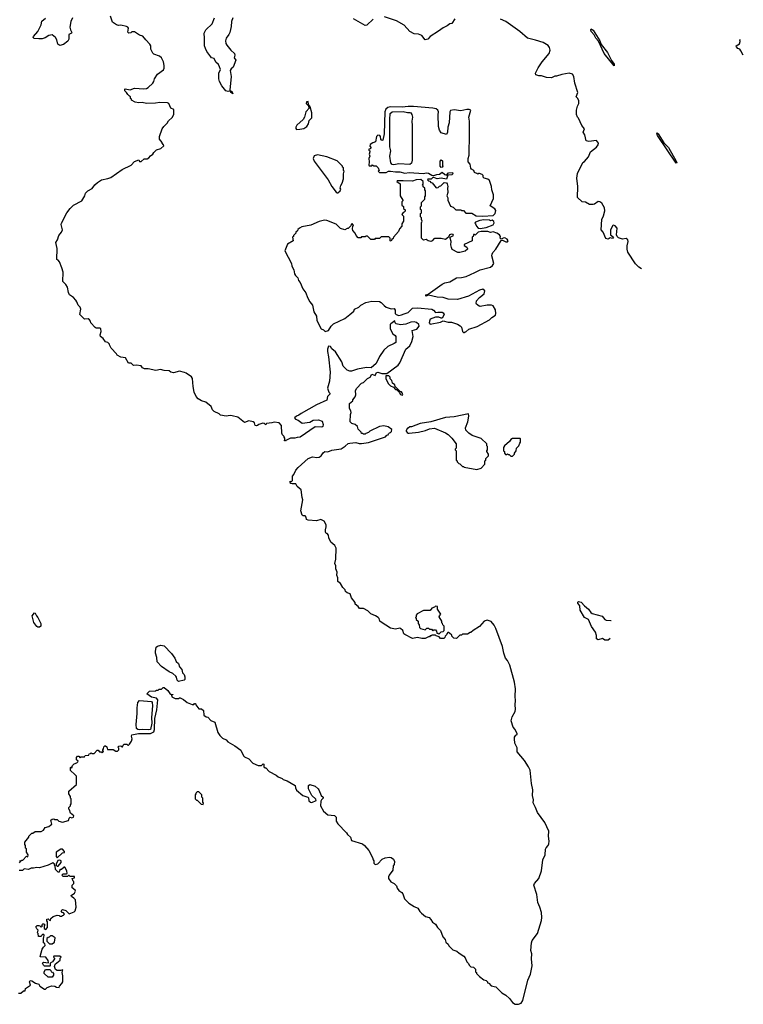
# Model space of a CAD drawing. Extents: x 2206940 to 2356632, y 511582 to 673215.
# Tile 149 of 228: x 2343511 to 2352047, y 573910 to 585534. Entities that reach past the tile are written whole.
import ezdxf

# ---------------------------------------------------------------- set-up
doc = ezdxf.new("R2010")
doc.units = 0

msp = doc.modelspace()

# ---------------------------------------------------------------- linework, layer by layer
at = {"layer": '0CON10XD'}
for points in [[(2344133, 585557), (2344116, 585515), (2344102, 585445), (2344109, 585415), (2344126, 585384), (2344122, 585375), (2344092, 585358), (2344090, 585305), (2344080, 585280), (2344028, 585242), (2343985, 585230), (2343962, 585245), (2343950, 585295), (2343934, 585324), (2343895, 585354), (2343855, 585348), (2343810, 585320), (2343775, 585310), (2343735, 585307), (2343683, 585313), (2343670, 585325), (2343672, 585335), (2343726, 585394), (2343764, 585475), (2343772, 585518), (2343817, 585553)], [(2344551, 583659), (2344587, 583673), (2344718, 583765), (2344825, 583818), (2344865, 583860), (2344915, 583880), (2344925, 583860), (2344945, 583860), (2344978, 583892), (2345015, 583892), (2345035, 583902), (2345054, 583926), (2345082, 583945), (2345092, 583965), (2345125, 583998), (2345177, 584013), (2345210, 584045), (2345208, 584058), (2345190, 584075), (2345190, 584085), (2345162, 584125), (2345160, 584155), (2345193, 584245), (2345213, 584275), (2345249, 584311), (2345265, 584340), (2345309, 584381), (2345330, 584415), (2345330, 584475), (2345295, 584488), (2345269, 584545), (2345255, 584551), (2345165, 584556), (2345115, 584548), (2345005, 584546), (2344955, 584556), (2344915, 584553), (2344875, 584562), (2344830, 584585), (2344830, 584595), (2344820, 584605), (2344820, 584625), (2344805, 584630), (2344785, 584650), (2344772, 584675), (2344752, 584695), (2344750, 584715), (2344755, 584718), (2344815, 584708), (2344865, 584726), (2344975, 584719), (2345008, 584722), (2345028, 584732), (2345080, 584785), (2345093, 584805), (2345100, 584835), (2345135, 584890), (2345206, 584944), (2345216, 584964), (2345216, 584995), (2345209, 585035), (2345182, 585085), (2345160, 585105), (2345095, 585128), (2345081, 585141), (2345058, 585185), (2345057, 585225), (2345048, 585245), (2344998, 585295), (2344965, 585338), (2344923, 585353), (2344865, 585390), (2344835, 585390), (2344822, 585378), (2344800, 585375), (2344788, 585388), (2344793, 585435), (2344788, 585445), (2344770, 585455), (2344705, 585469), (2344675, 585466), (2344654, 585474), (2344607, 585507), (2344582, 585575)], [(2346024, 585556), (2346009, 585515), (2346005, 585455), (2345989, 585385), (2345980, 585360), (2345948, 585315), (2345938, 585285), (2345941, 585255), (2345954, 585234), (2346001, 585175), (2346046, 585135), (2346049, 585115), (2346042, 585085), (2346060, 585055), (2346028, 584975), (2346005, 584956), (2345993, 584935), (2346007, 584865), (2345992, 584702), (2346000, 584690), (2346015, 584690), (2346025, 584660), (2346002, 584675), (2346000, 584690), (2345972, 584688), (2345944, 584695), (2345894, 584755), (2345868, 584805), (2345860, 584835), (2345862, 584905), (2345880, 584945), (2345869, 584979), (2345855, 585006), (2345823, 585033), (2345806, 585075), (2345775, 585084), (2345764, 585095), (2345719, 585159), (2345703, 585193), (2345692, 585225), (2345693, 585315), (2345687, 585375), (2345705, 585416), (2345783, 585485), (2345810, 585555)], [(2347681, 585539), (2347605, 585471), (2347585, 585466), (2347448, 585545)], [(2348646, 585544), (2348609, 585491), (2348585, 585484), (2348555, 585462), (2348505, 585438), (2348452, 585398), (2348354, 585336), (2348325, 585306), (2348295, 585297), (2348255, 585346), (2348215, 585362), (2348165, 585369), (2348114, 585394), (2348045, 585468), (2347955, 585519), (2347815, 585569)], [(2350846, 582594), (2350815, 582613), (2350774, 582654), (2350685, 582790), (2350677, 582825), (2350677, 582863), (2350690, 582915), (2350684, 582935), (2350665, 582950), (2350623, 582943), (2350575, 582960), (2350560, 582975), (2350552, 582995), (2350558, 583075), (2350535, 583102), (2350515, 583110), (2350507, 583103), (2350482, 583055), (2350480, 582995), (2350517, 582967), (2350505, 582952), (2350475, 582960), (2350455, 582942), (2350425, 582952), (2350394, 583024), (2350372, 583055), (2350380, 583175), (2350400, 583220), (2350413, 583277), (2350411, 583315), (2350379, 583369), (2350355, 583384), (2350335, 583388), (2350292, 583358), (2350275, 583352), (2350235, 583354), (2350185, 583379), (2350148, 583385), (2350093, 583435), (2350094, 583564), (2350084, 583665), (2350093, 583717), (2350153, 583847), (2350175, 583861), (2350221, 583915), (2350244, 583976), (2350315, 584028), (2350337, 584055), (2350340, 584075), (2350315, 584107), (2350225, 584097), (2350194, 584104), (2350178, 584175), (2350160, 584205), (2350173, 584245), (2350142, 584285), (2350105, 584370), (2350093, 584383), (2350080, 584415), (2350080, 584465), (2350091, 584515), (2350106, 584545), (2350108, 584578), (2350096, 584605), (2350077, 584625), (2350094, 584676), (2350061, 584785), (2350050, 584865), (2350033, 584893), (2349995, 584902), (2349905, 584887), (2349845, 584868), (2349824, 584866), (2349785, 584848), (2349725, 584850), (2349665, 584872), (2349635, 584872), (2349600, 584885), (2349597, 584905), (2349626, 584965), (2349674, 585036), (2349759, 585135), (2349771, 585175), (2349763, 585205), (2349745, 585230), (2349685, 585266), (2349595, 585294), (2349500, 585315), (2349410, 585395), (2349302, 585475), (2349245, 585512), (2349182, 585542)], [(2350525, 584989), (2350408, 585135), (2350340, 585280), (2350307, 585315), (2350287, 585357), (2350251, 585395), (2350247, 585415), (2350253, 585425), (2350275, 585411), (2350355, 585286), (2350372, 585242), (2350446, 585146), (2350492, 585052), (2350525, 585008), (2350525, 584989)], [(2352047, 585114), (2352018, 585168), (2352005, 585186), (2351984, 585195), (2351966, 585215), (2351964, 585225), (2352001, 585249), (2352010, 585275), (2352008, 585295), (2352014, 585301)], [(2346778, 584238), (2346815, 584243), (2346865, 584250), (2346897, 584273), (2346918, 584305), (2346927, 584345), (2346958, 584375), (2346959, 584435), (2346937, 584507), (2346920, 584535), (2346915, 584570), (2346894, 584566), (2346892, 584545), (2346918, 584518), (2346920, 584505), (2346930, 584495), (2346886, 584445), (2346870, 584385), (2346854, 584356), (2346782, 584288), (2346770, 584265), (2346768, 584248), (2346778, 584238)], [(2348975, 583214), (2349095, 583224), (2349120, 583245), (2349130, 583280), (2349115, 583303), (2349060, 583335), (2349100, 583425), (2349102, 583465), (2349082, 583525), (2349077, 583567), (2349052, 583635), (2349035, 583650), (2348990, 583665), (2348980, 583675), (2348980, 583695), (2348968, 583708), (2348935, 583720), (2348925, 583720), (2348915, 583710), (2348905, 583720), (2348875, 583730), (2348870, 583755), (2348840, 583770), (2348832, 583782), (2348825, 583827), (2348802, 583855), (2348800, 583895), (2348814, 583935), (2348812, 584045), (2348818, 584075), (2348818, 584335), (2348810, 584385), (2348832, 584465), (2348815, 584474), (2348785, 584474), (2348715, 584460), (2348635, 584469), (2348595, 584463), (2348584, 584446), (2348576, 584316), (2348563, 584265), (2348558, 584205), (2348545, 584180), (2348485, 584200), (2348465, 584230), (2348452, 584275), (2348448, 584412), (2348451, 584445), (2348445, 584465), (2348425, 584481), (2348385, 584490), (2348155, 584511), (2348095, 584511), (2348025, 584502), (2347885, 584504), (2347855, 584497), (2347832, 584478), (2347820, 584445), (2347809, 584185), (2347797, 584113), (2347785, 584110), (2347770, 584125), (2347768, 584155), (2347759, 584169), (2347735, 584170), (2347722, 584155), (2347708, 584092), (2347678, 584082), (2347645, 584060), (2347643, 584043), (2347657, 584023), (2347645, 584010), (2347630, 584005), (2347630, 583995), (2347642, 583985), (2347643, 583975), (2347632, 583945), (2347640, 583925), (2347630, 583895), (2347634, 583856), (2347628, 583818), (2347635, 583810), (2347665, 583810), (2347675, 583820), (2347685, 583810), (2347718, 583808), (2347740, 583785), (2347750, 583755), (2347740, 583745), (2347755, 583730), (2347835, 583730), (2347860, 583745), (2347885, 583748), (2347945, 583738), (2347995, 583737), (2348055, 583722), (2348105, 583732), (2348275, 583718), (2348305, 583727), (2348335, 583722), (2348375, 583697), (2348397, 583693), (2348434, 583706), (2348465, 583709), (2348495, 583733), (2348525, 583708), (2348545, 583700), (2348570, 583725), (2348615, 583730), (2348620, 583715), (2348608, 583702), (2348562, 583698), (2348545, 583653), (2348485, 583662), (2348435, 583657), (2348395, 583672), (2348385, 583670), (2348365, 583650), (2348325, 583650), (2348322, 583642), (2348335, 583630), (2348348, 583628), (2348362, 583612), (2348378, 583608), (2348425, 583550), (2348448, 583552), (2348462, 583568), (2348478, 583572), (2348518, 583612), (2348545, 583607), (2348555, 583597), (2348563, 583565), (2348557, 583545), (2348560, 583495), (2348552, 583455), (2348563, 583433), (2348562, 583405), (2348592, 583332), (2348625, 583320), (2348655, 583290), (2348715, 583290), (2348725, 583280), (2348745, 583280), (2348775, 583250), (2348845, 583250), (2348895, 583219), (2348975, 583214)], [(2347925, 583820), (2347905, 583826), (2347888, 583845), (2347879, 583925), (2347889, 583985), (2347878, 584035), (2347877, 584355), (2347882, 584425), (2347905, 584447), (2348035, 584449), (2348085, 584438), (2348115, 584438), (2348125, 584434), (2348138, 584415), (2348144, 584385), (2348138, 584335), (2348143, 584285), (2348141, 583875), (2348135, 583841), (2348115, 583823), (2347985, 583831), (2347925, 583820)], [(2351255, 583842), (2351035, 584169), (2351026, 584194), (2351031, 584199), (2351045, 584188), (2351112, 584082), (2351166, 584025), (2351257, 583865), (2351263, 583845), (2351255, 583842)], [(2347265, 583490), (2347290, 583515), (2347298, 583535), (2347292, 583545), (2347300, 583575), (2347317, 583603), (2347330, 583655), (2347332, 583715), (2347340, 583745), (2347330, 583755), (2347330, 583785), (2347320, 583795), (2347320, 583805), (2347257, 583867), (2347136, 583916), (2347025, 583937), (2346983, 583927), (2346972, 583895), (2346983, 583865), (2347150, 583645), (2347194, 583564), (2347245, 583500), (2347255, 583490), (2347265, 583490)], [(2348485, 583788), (2348473, 583807), (2348472, 583865), (2348485, 583880), (2348497, 583867), (2348500, 583845), (2348498, 583815), (2348502, 583805), (2348495, 583792), (2348485, 583788)], [(2348418, 574855), (2348440, 574815), (2348475, 574780), (2348502, 574705), (2348532, 574675), (2348540, 574645), (2348565, 574620), (2348572, 574602), (2348620, 574555), (2348668, 574538), (2348695, 574512), (2348749, 574479), (2348767, 574457), (2348785, 574410), (2348805, 574390), (2348812, 574372), (2348832, 574352), (2348865, 574348), (2348890, 574325), (2348890, 574295), (2348900, 574285), (2348900, 574275), (2348937, 574237), (2348985, 574200), (2349015, 574190), (2349030, 574175), (2349030, 574165), (2349045, 574160), (2349075, 574130), (2349130, 574115), (2349200, 574045), (2349245, 574018), (2349289, 573979), (2349325, 573932), (2349355, 573912), (2349395, 573910), (2349426, 573924), (2349448, 573955), (2349506, 574195), (2349539, 574265), (2349556, 574365), (2349547, 574445), (2349554, 574504), (2349542, 574545), (2349547, 574637), (2349555, 574662), (2349618, 574745), (2349665, 574900), (2349671, 574935), (2349666, 574995), (2349649, 575055), (2349623, 575113), (2349612, 575205), (2349578, 575315), (2349584, 575336), (2349636, 575395), (2349666, 575485), (2349684, 575616), (2349711, 575675), (2349715, 575740), (2349722, 575758), (2349746, 575784), (2349752, 575805), (2349758, 575835), (2349750, 575895), (2349753, 575955), (2349707, 576055), (2349618, 576175), (2349598, 576235), (2349568, 576288), (2349572, 576325), (2349562, 576375), (2349566, 576444), (2349549, 576515), (2349532, 576675), (2349515, 576713), (2349467, 576787), (2349381, 576891), (2349378, 576938), (2349353, 576995), (2349347, 577045), (2349347, 577065), (2349365, 577088), (2349380, 577095), (2349380, 577105), (2349357, 577155), (2349332, 577182), (2349308, 577255), (2349322, 577305), (2349358, 577365), (2349362, 577395), (2349358, 577445), (2349362, 577495), (2349357, 577545), (2349360, 577635), (2349349, 577715), (2349292, 577915), (2349265, 577970), (2349242, 577995), (2349224, 578054), (2349208, 578135), (2349130, 578345), (2349110, 578385), (2349075, 578428), (2349024, 578446), (2348990, 578435), (2348935, 578370), (2348860, 578325), (2348835, 578300), (2348825, 578300), (2348795, 578280), (2348735, 578280), (2348725, 578270), (2348705, 578270), (2348665, 578230), (2348632, 578232), (2348610, 578255), (2348608, 578268), (2348582, 578292), (2348575, 578300), (2348562, 578298), (2348550, 578285), (2348548, 578272), (2348532, 578258), (2348528, 578242), (2348515, 578230), (2348475, 578230), (2348458, 578248), (2348425, 578260), (2348415, 578270), (2348375, 578270), (2348365, 578260), (2348355, 578260), (2348345, 578250), (2348335, 578250), (2348295, 578228), (2348255, 578227), (2348205, 578240), (2348145, 578230), (2348054, 578274), (2348043, 578285), (2348032, 578325), (2348005, 578347), (2347995, 578350), (2347945, 578340), (2347885, 578352), (2347775, 578420), (2347760, 578435), (2347750, 578465), (2347740, 578475), (2347707, 578497), (2347655, 578518), (2347620, 578555), (2347565, 578582), (2347521, 578581), (2347505, 578608), (2347470, 578635), (2347470, 578655), (2347425, 578710), (2347410, 578755), (2347375, 578768), (2347354, 578784), (2347350, 578805), (2347325, 578830), (2347295, 578880), (2347263, 578903), (2347263, 578943), (2347253, 578975), (2347257, 579013), (2347241, 579051), (2347240, 579085), (2347229, 579115), (2347242, 579165), (2347246, 579295), (2347228, 579328), (2347182, 579365), (2347158, 579418), (2347155, 579450), (2347137, 579467), (2347125, 579470), (2347118, 579485), (2347117, 579513), (2347127, 579547), (2347125, 579570), (2347103, 579613), (2347065, 579632), (2347013, 579617), (2346914, 579624), (2346893, 579633), (2346892, 579662), (2346880, 579675), (2346855, 579678), (2346842, 579685), (2346828, 579735), (2346852, 579865), (2346842, 579895), (2346832, 579982), (2346783, 580023), (2346770, 580055), (2346724, 580054), (2346705, 580060), (2346700, 580075), (2346702, 580088), (2346715, 580080), (2346730, 580095), (2346730, 580145), (2346747, 580163), (2346770, 580215), (2346795, 580248), (2346915, 580352), (2346965, 580373), (2347015, 580366), (2347042, 580368), (2347066, 580384), (2347090, 580420), (2347110, 580435), (2347145, 580433), (2347195, 580454), (2347304, 580466), (2347352, 580498), (2347385, 580530), (2347404, 580536), (2347475, 580542), (2347515, 580532), (2347545, 580532), (2347625, 580542), (2347825, 580610), (2347842, 580628), (2347858, 580632), (2347860, 580645), (2347872, 580658), (2347885, 580660), (2347898, 580672), (2347900, 580695), (2347857, 580727), (2347808, 580738), (2347755, 580732), (2347640, 580675), (2347625, 580660), (2347595, 580650), (2347585, 580640), (2347565, 580640), (2347555, 580650), (2347545, 580650), (2347540, 580665), (2347505, 580700), (2347495, 580730), (2347470, 580755), (2347428, 580768), (2347410, 580785), (2347412, 580875), (2347420, 580895), (2347418, 580915), (2347402, 580945), (2347400, 581005), (2347440, 581035), (2347440, 581045), (2347467, 581083), (2347478, 581105), (2347472, 581155), (2347490, 581185), (2347545, 581242), (2347565, 581253), (2347615, 581299), (2347646, 581314), (2347665, 581348), (2347705, 581332), (2347722, 581368), (2347736, 581374), (2347785, 581357), (2347842, 581358), (2347977, 581455), (2347997, 581485), (2348068, 581645), (2348112, 581685), (2348136, 581735), (2348151, 581795), (2348140, 581865), (2348198, 581882), (2348222, 581915), (2348220, 581935), (2348191, 581961), (2348165, 581969), (2348125, 581962), (2348065, 581938), (2348005, 581930), (2347954, 581944), (2347942, 581955), (2347935, 581980), (2347888, 581945), (2347882, 581935), (2347883, 581883), (2347912, 581825), (2347942, 581805), (2347948, 581795), (2347949, 581725), (2347930, 581710), (2347854, 581676), (2347805, 581632), (2347755, 581558), (2347718, 581475), (2347657, 581423), (2347602, 581428), (2347495, 581407), (2347425, 581383), (2347404, 581384), (2347375, 581398), (2347327, 581445), (2347310, 581495), (2347238, 581615), (2347195, 581648), (2347176, 581676), (2347155, 581680), (2347144, 581646), (2347144, 581616), (2347156, 581555), (2347174, 581375), (2347166, 581265), (2347142, 581185), (2347158, 581138), (2347170, 581125), (2347170, 581115), (2347160, 581105), (2347142, 581085), (2347135, 581043), (2347012, 580988), (2346832, 580885), (2346806, 580864), (2346775, 580853), (2346752, 580835), (2346765, 580820), (2346798, 580808), (2346845, 580772), (2346935, 580782), (2346975, 580808), (2347035, 580812), (2347078, 580795), (2347093, 580755), (2347088, 580732), (2347075, 580724), (2346995, 580728), (2346820, 580605), (2346785, 580602), (2346755, 580592), (2346705, 580592), (2346652, 580568), (2346645, 580560), (2346630, 580565), (2346640, 580575), (2346640, 580595), (2346630, 580605), (2346630, 580615), (2346612, 580632), (2346603, 580653), (2346598, 580745), (2346574, 580774), (2346515, 580784), (2346485, 580774), (2346423, 580767), (2346415, 580750), (2346397, 580767), (2346378, 580772), (2346333, 580757), (2346318, 580742), (2346305, 580738), (2346288, 580745), (2346280, 580775), (2346265, 580788), (2346215, 580798), (2346165, 580778), (2346085, 580840), (2346016, 580856), (2345995, 580860), (2345945, 580853), (2345880, 580865), (2345865, 580880), (2345807, 580907), (2345785, 580930), (2345769, 580969), (2345705, 581020), (2345656, 581036), (2345615, 581060), (2345592, 581085), (2345571, 581135), (2345556, 581204), (2345548, 581298), (2345536, 581316), (2345475, 581360), (2345455, 581370), (2345395, 581383), (2345325, 581364), (2345295, 581374), (2345275, 581390), (2345215, 581394), (2345174, 581404), (2345116, 581394), (2345026, 581414), (2344985, 581414), (2344958, 581425), (2344945, 581448), (2344884, 581456), (2344855, 581453), (2344825, 581478), (2344795, 581480), (2344761, 581541), (2344705, 581550), (2344662, 581575), (2344655, 581590), (2344592, 581655), (2344570, 581695), (2344570, 581705), (2344550, 581725), (2344525, 581732), (2344495, 581772), (2344466, 581796), (2344462, 581815), (2344471, 581855), (2344468, 581885), (2344455, 581893), (2344414, 581894), (2344401, 581901), (2344350, 581955), (2344347, 581975), (2344335, 581990), (2344318, 582002), (2344275, 582000), (2344220, 582055), (2344232, 582115), (2344225, 582140), (2344200, 582165), (2344187, 582205), (2344173, 582225), (2344144, 582254), (2344100, 582285), (2344087, 582315), (2344074, 582375), (2344055, 582407), (2344020, 582445), (2344022, 582555), (2344010, 582605), (2343982, 582675), (2343966, 582696), (2343950, 582705), (2343954, 582834), (2343938, 582905), (2343958, 582935), (2343974, 582986), (2344004, 583026), (2344016, 583054), (2344000, 583115), (2344006, 583134), (2344069, 583255), (2344107, 583305), (2344144, 583346), (2344245, 583397), (2344280, 583455), (2344288, 583485), (2344316, 583514), (2344365, 583543), (2344397, 583585), (2344428, 583612), (2344478, 583642), (2344551, 583659)], [(2348755, 581840), (2348765, 581850), (2348775, 581850), (2348809, 581881), (2348907, 581913), (2349055, 581989), (2349082, 582018), (2349124, 582046), (2349130, 582065), (2349125, 582110), (2349098, 582155), (2349076, 582166), (2349024, 582166), (2348945, 582149), (2348932, 582152), (2348902, 582175), (2348898, 582185), (2348902, 582215), (2348937, 582253), (2348992, 582298), (2349000, 582335), (2348975, 582352), (2348935, 582343), (2348805, 582269), (2348675, 582230), (2348564, 582234), (2348505, 582256), (2348435, 582258), (2348335, 582282), (2348302, 582272), (2348302, 582285), (2348328, 582292), (2348495, 582413), (2348527, 582427), (2348585, 582439), (2348665, 582487), (2348725, 582490), (2348777, 582503), (2348882, 582548), (2348945, 582583), (2349067, 582613), (2349088, 582632), (2349104, 582655), (2349082, 582745), (2349084, 582765), (2349094, 582786), (2349129, 582825), (2349192, 582928), (2349205, 582930), (2349245, 582910), (2349265, 582913), (2349272, 582925), (2349263, 582943), (2349235, 582960), (2349213, 582957), (2349192, 582942), (2349180, 582955), (2349182, 582975), (2349172, 582995), (2349140, 583015), (2349095, 583028), (2349065, 583022), (2349033, 583033), (2348955, 583033), (2348920, 583025), (2348885, 582990), (2348875, 583000), (2348865, 583000), (2348860, 582975), (2348850, 582965), (2348848, 582922), (2348755, 582880), (2348755, 582870), (2348785, 582848), (2348792, 582835), (2348792, 582825), (2348765, 582800), (2348705, 582784), (2348680, 582785), (2348612, 582822), (2348606, 582846), (2348597, 582875), (2348602, 582915), (2348588, 582955), (2348590, 582965), (2348630, 582985), (2348625, 582998), (2348605, 583002), (2348580, 582995), (2348570, 582965), (2348535, 582940), (2348485, 582951), (2348405, 582950), (2348395, 582948), (2348376, 582924), (2348363, 582917), (2348330, 582925), (2348305, 582940), (2348275, 582930), (2348250, 582955), (2348250, 583135), (2348260, 583155), (2348250, 583175), (2348250, 583195), (2348240, 583205), (2348240, 583245), (2348250, 583255), (2348250, 583285), (2348240, 583295), (2348240, 583325), (2348250, 583335), (2348252, 583378), (2348290, 583415), (2348290, 583445), (2348300, 583455), (2348300, 583515), (2348290, 583525), (2348290, 583545), (2348272, 583562), (2348270, 583575), (2348260, 583585), (2348270, 583595), (2348270, 583625), (2348245, 583648), (2348188, 583642), (2348145, 583628), (2348035, 583632), (2347965, 583630), (2347960, 583625), (2348000, 583595), (2348000, 583455), (2348030, 583405), (2348030, 583395), (2348020, 583385), (2348020, 583345), (2348038, 583328), (2348040, 583305), (2348058, 583288), (2348060, 583275), (2348048, 583262), (2348035, 583260), (2348020, 583235), (2348040, 583215), (2348040, 583155), (2348020, 583125), (2348020, 583095), (2347990, 583065), (2347980, 583035), (2347922, 582968), (2347918, 582952), (2347902, 582938), (2347895, 582920), (2347882, 582922), (2347880, 582955), (2347865, 582970), (2347775, 582970), (2347755, 582950), (2347705, 582950), (2347695, 582940), (2347655, 582940), (2347615, 582980), (2347595, 582980), (2347585, 582970), (2347545, 582970), (2347535, 582960), (2347505, 582960), (2347480, 582985), (2347470, 583015), (2347442, 583045), (2347438, 583065), (2347440, 583095), (2347448, 583105), (2347435, 583130), (2347420, 583115), (2347418, 583102), (2347385, 583070), (2347375, 583070), (2347345, 583052), (2347295, 583070), (2347245, 583120), (2347135, 583162), (2347107, 583167), (2347045, 583152), (2346945, 583108), (2346841, 583089), (2346810, 583075), (2346792, 583058), (2346788, 583042), (2346770, 583025), (2346770, 583015), (2346740, 582985), (2346740, 582975), (2346730, 582965), (2346738, 582922), (2346670, 582885), (2346638, 582805), (2346718, 582655), (2346722, 582625), (2346745, 582580), (2346753, 582535), (2346764, 582514), (2346793, 582485), (2346800, 582455), (2346821, 582431), (2346852, 582355), (2346888, 582308), (2346907, 582255), (2346933, 582205), (2346964, 582164), (2346982, 582085), (2347012, 582035), (2347016, 581985), (2347066, 581886), (2347095, 581872), (2347114, 581854), (2347154, 581866), (2347187, 581915), (2347215, 581943), (2347345, 582006), (2347406, 582054), (2347452, 582095), (2347460, 582115), (2347510, 582140), (2347537, 582165), (2347595, 582196), (2347665, 582210), (2347755, 582208), (2347776, 582196), (2347809, 582159), (2347835, 582141), (2347895, 582122), (2347930, 582125), (2347940, 582105), (2347940, 582065), (2347953, 582053), (2347985, 582043), (2348015, 582048), (2348045, 582063), (2348094, 582076), (2348145, 582128), (2348205, 582133), (2348375, 582116), (2348392, 582105), (2348415, 582078), (2348445, 582082), (2348495, 582080), (2348508, 582075), (2348517, 582055), (2348495, 582012), (2348485, 582010), (2348455, 582022), (2348415, 582022), (2348355, 581998), (2348344, 581976), (2348342, 581955), (2348355, 581938), (2348475, 581964), (2348505, 581978), (2348565, 581964), (2348605, 581963), (2348675, 581940), (2348709, 581919), (2348722, 581905), (2348733, 581853), (2348745, 581840), (2348755, 581840)], [(2348945, 583070), (2348965, 583073), (2349015, 583080), (2349097, 583113), (2349110, 583135), (2349105, 583150), (2349085, 583168), (2349065, 583160), (2349055, 583168), (2348985, 583170), (2348940, 583165), (2348890, 583145), (2348880, 583135), (2348890, 583125), (2348900, 583095), (2348920, 583075), (2348945, 583070)], [(2348025, 581102), (2348030, 581105), (2348025, 581130), (2348015, 581140), (2348002, 581142), (2347942, 581202), (2347938, 581225), (2347910, 581245), (2347900, 581275), (2347880, 581295), (2347880, 581315), (2347865, 581330), (2347832, 581328), (2347832, 581295), (2347862, 581235), (2347885, 581212), (2347920, 581195), (2347945, 581170), (2347958, 581168), (2347988, 581138), (2348005, 581110), (2348025, 581102)], [(2348905, 580222), (2348955, 580240), (2349000, 580285), (2349000, 580325), (2349010, 580335), (2349010, 580355), (2349040, 580385), (2349040, 580405), (2349020, 580435), (2349020, 580445), (2349030, 580455), (2349030, 580495), (2349020, 580505), (2349020, 580525), (2348955, 580590), (2348850, 580625), (2348811, 580651), (2348775, 580690), (2348772, 580715), (2348797, 580785), (2348810, 580855), (2348805, 580880), (2348635, 580844), (2348534, 580836), (2348363, 580787), (2348234, 580766), (2348135, 580728), (2348113, 580727), (2348095, 580710), (2348085, 580710), (2348070, 580685), (2348070, 580675), (2348082, 580662), (2348092, 580652), (2348105, 580652), (2348215, 580664), (2348300, 580685), (2348345, 580703), (2348405, 580710), (2348536, 580656), (2348565, 580638), (2348608, 580595), (2348660, 580525), (2348660, 580475), (2348650, 580465), (2348650, 580455), (2348660, 580445), (2348660, 580335), (2348670, 580325), (2348670, 580315), (2348693, 580293), (2348705, 580290), (2348735, 580260), (2348745, 580260), (2348755, 580250), (2348905, 580222)], [(2349325, 580380), (2349350, 580405), (2349350, 580415), (2349367, 580443), (2349370, 580475), (2349398, 580502), (2349410, 580535), (2349420, 580545), (2349420, 580585), (2349415, 580590), (2349325, 580588), (2349305, 580580), (2349290, 580555), (2349230, 580505), (2349220, 580485), (2349220, 580445), (2349230, 580435), (2349230, 580415), (2349242, 580402), (2349255, 580400), (2349265, 580410), (2349275, 580400), (2349285, 580400), (2349305, 580380), (2349325, 580380)], [(2350478, 578227), (2350455, 578210), (2350415, 578210), (2350385, 578228), (2350335, 578214), (2350314, 578224), (2350314, 578265), (2350304, 578305), (2350255, 578370), (2350221, 578455), (2350175, 578478), (2350123, 578565), (2350119, 578615), (2350094, 578645), (2350094, 578656), (2350104, 578666), (2350135, 578659), (2350174, 578614), (2350223, 578575), (2350247, 578537), (2350264, 578524), (2350382, 578492), (2350415, 578453), (2350430, 578445), (2350485, 578442), (2350487, 578441)], [(2348455, 578280), (2348482, 578308), (2348505, 578310), (2348518, 578322), (2348520, 578375), (2348502, 578392), (2348500, 578405), (2348490, 578415), (2348490, 578435), (2348460, 578485), (2348462, 578498), (2348480, 578515), (2348440, 578575), (2348438, 578608), (2348415, 578610), (2348405, 578600), (2348372, 578588), (2348355, 578560), (2348275, 578560), (2348202, 578518), (2348190, 578505), (2348190, 578485), (2348180, 578475), (2348190, 578465), (2348190, 578455), (2348210, 578435), (2348210, 578405), (2348222, 578392), (2348228, 578358), (2348240, 578345), (2348295, 578330), (2348315, 578350), (2348335, 578350), (2348345, 578340), (2348368, 578338), (2348385, 578320), (2348395, 578330), (2348415, 578330), (2348430, 578315), (2348432, 578292), (2348445, 578290), (2348455, 578280)], [(2343745, 578364), (2343725, 578364), (2343712, 578372), (2343679, 578419), (2343659, 578495), (2343685, 578532), (2343695, 578528), (2343708, 578495), (2343726, 578475), (2343760, 578405), (2343761, 578375), (2343745, 578364)], [(2345385, 577723), (2345368, 577735), (2345362, 577772), (2345353, 577783), (2345318, 577815), (2345275, 577837), (2345185, 577898), (2345134, 577954), (2345130, 578005), (2345113, 578055), (2345112, 578075), (2345120, 578125), (2345135, 578140), (2345175, 578150), (2345215, 578142), (2345300, 578050), (2345343, 577995), (2345356, 577956), (2345385, 577932), (2345396, 577896), (2345424, 577864), (2345432, 577825), (2345450, 577805), (2345460, 577775), (2345460, 577745), (2345450, 577735), (2345385, 577723)], [(2343508, 575582), (2343520, 575595), (2343512, 575608), (2343525, 575600), (2343535, 575610), (2343548, 575612), (2343592, 575658), (2343608, 575652), (2343610, 575675), (2343590, 575705), (2343590, 575745), (2343580, 575755), (2343580, 575785), (2343570, 575795), (2343570, 575825), (2343620, 575885), (2343620, 575895), (2343655, 575930), (2343665, 575930), (2343695, 575950), (2343765, 575950), (2343790, 575965), (2343813, 575997), (2343855, 576010), (2343876, 576024), (2343890, 576035), (2343880, 576085), (2343893, 576097), (2343915, 576100), (2343925, 576090), (2343955, 576090), (2343973, 576073), (2344015, 576060), (2344085, 576080), (2344093, 576107), (2344105, 576120), (2344125, 576112), (2344145, 576120), (2344150, 576135), (2344110, 576165), (2344100, 576205), (2344090, 576215), (2344090, 576235), (2344110, 576255), (2344110, 576265), (2344120, 576275), (2344120, 576335), (2344110, 576345), (2344110, 576365), (2344090, 576395), (2344090, 576425), (2344180, 576505), (2344180, 576605), (2344160, 576625), (2344112, 576672), (2344110, 576705), (2344115, 576710), (2344128, 576702), (2344132, 576728), (2344155, 576750), (2344185, 576760), (2344198, 576772), (2344200, 576780), (2344180, 576795), (2344180, 576825), (2344192, 576838), (2344208, 576838), (2344225, 576820), (2344235, 576830), (2344275, 576830), (2344282, 576848), (2344325, 576850), (2344332, 576868), (2344345, 576870), (2344355, 576880), (2344365, 576870), (2344388, 576872), (2344425, 576910), (2344435, 576910), (2344452, 576892), (2344475, 576890), (2344485, 576880), (2344500, 576895), (2344490, 576905), (2344490, 576915), (2344500, 576925), (2344502, 576948), (2344515, 576960), (2344525, 576960), (2344538, 576948), (2344545, 576920), (2344615, 576920), (2344645, 576900), (2344665, 576900), (2344680, 576915), (2344680, 576935), (2344670, 576945), (2344682, 576958), (2344705, 576960), (2344715, 576950), (2344725, 576950), (2344732, 576968), (2344745, 576980), (2344775, 576980), (2344785, 576970), (2344795, 576970), (2344808, 576982), (2344830, 577015), (2344838, 577045), (2344830, 577075), (2344835, 577090), (2344914, 577106), (2345055, 577107), (2345095, 577125), (2345103, 577153), (2345107, 577283), (2345129, 577385), (2345140, 577505), (2345126, 577526), (2345065, 577538), (2345010, 577575), (2345042, 577608), (2345115, 577610), (2345125, 577620), (2345145, 577620), (2345155, 577630), (2345185, 577630), (2345205, 577650), (2345215, 577650), (2345258, 577615), (2345281, 577581), (2345295, 577570), (2345318, 577568), (2345318, 577562), (2345302, 577558), (2345305, 577542), (2345345, 577520), (2345385, 577520), (2345395, 577530), (2345405, 577530), (2345445, 577510), (2345485, 577472), (2345545, 577450), (2345565, 577450), (2345575, 577460), (2345585, 577460), (2345590, 577445), (2345625, 577400), (2345657, 577397), (2345678, 577378), (2345684, 577324), (2345710, 577305), (2345729, 577299), (2345765, 577262), (2345815, 577240), (2345848, 577118), (2345872, 577085), (2345904, 577054), (2345945, 577032), (2345965, 577008), (2346051, 576961), (2346119, 576909), (2346150, 576845), (2346165, 576830), (2346215, 576810), (2346260, 576755), (2346325, 576728), (2346365, 576730), (2346385, 576750), (2346390, 576745), (2346390, 576715), (2346405, 576700), (2346415, 576700), (2346455, 576660), (2346537, 576617), (2346560, 576595), (2346607, 576577), (2346620, 576565), (2346667, 576547), (2346760, 576495), (2346764, 576464), (2346777, 576437), (2346850, 576375), (2346910, 576355), (2346917, 576347), (2346923, 576313), (2346940, 576295), (2346956, 576294), (2347010, 576315), (2347005, 576330), (2346957, 576377), (2346932, 576422), (2346920, 576455), (2346918, 576495), (2346935, 576507), (2346995, 576487), (2347032, 576455), (2347041, 576441), (2347066, 576376), (2347090, 576355), (2347090, 576345), (2347070, 576325), (2347063, 576307), (2347058, 576255), (2347095, 576190), (2347148, 576148), (2347225, 576138), (2347245, 576120), (2347243, 576073), (2347265, 576040), (2347366, 575936), (2347378, 575915), (2347412, 575885), (2347427, 575845), (2347555, 575803), (2347578, 575785), (2347630, 575725), (2347672, 575645), (2347680, 575615), (2347690, 575605), (2347690, 575575), (2347705, 575560), (2347735, 575570), (2347787, 575623), (2347821, 575639), (2347875, 575647), (2347895, 575642), (2347922, 575625), (2347933, 575595), (2347928, 575562), (2347918, 575545), (2347912, 575495), (2347870, 575435), (2347860, 575415), (2347860, 575395), (2347890, 575355), (2347930, 575335), (2347955, 575310), (2347965, 575280), (2347984, 575254), (2348019, 575229), (2348030, 575215), (2348050, 575155), (2348100, 575105), (2348164, 575064), (2348206, 575046), (2348230, 575005), (2348250, 574985), (2348300, 574945), (2348340, 574935), (2348363, 574913), (2348381, 574881), (2348418, 574855)], [(2345035, 577149), (2344965, 577154), (2344925, 577151), (2344904, 577154), (2344889, 577165), (2344885, 577215), (2344897, 577345), (2344895, 577410), (2344906, 577475), (2344923, 577495), (2345065, 577486), (2345074, 577475), (2345078, 577435), (2345067, 577295), (2345068, 577228), (2345055, 577154), (2345035, 577149)], [(2345675, 576270), (2345680, 576285), (2345670, 576295), (2345670, 576345), (2345660, 576355), (2345660, 576385), (2345625, 576420), (2345605, 576420), (2345592, 576408), (2345590, 576395), (2345580, 576385), (2345580, 576335), (2345595, 576320), (2345605, 576320), (2345652, 576272), (2345675, 576270)], [(2343955, 575640), (2344015, 575700), (2344038, 575702), (2344040, 575715), (2344015, 575740), (2343995, 575740), (2343942, 575708), (2343940, 575655), (2343955, 575640)], [(2343495, 574040), (2343525, 574040), (2343555, 574070), (2343575, 574070), (2343580, 574095), (2343640, 574135), (2343628, 574175), (2343635, 574190), (2343655, 574188), (2343698, 574158), (2343735, 574148), (2343750, 574125), (2343805, 574090), (2343815, 574090), (2343835, 574110), (2343865, 574122), (2343885, 574128), (2343925, 574123), (2343945, 574112), (2343975, 574110), (2343980, 574125), (2344010, 574155), (2344018, 574175), (2344020, 574245), (2344012, 574285), (2344018, 574318), (2343992, 574308), (2343955, 574308), (2343935, 574320), (2343922, 574355), (2343930, 574385), (2343988, 574432), (2343990, 574455), (2344000, 574465), (2343985, 574480), (2343915, 574480), (2343910, 574465), (2343920, 574455), (2343920, 574445), (2343899, 574411), (2343870, 574395), (2343870, 574365), (2343865, 574360), (2343805, 574362), (2343791, 574371), (2343782, 574395), (2343793, 574407), (2343845, 574400), (2343850, 574405), (2343847, 574427), (2343818, 574468), (2343755, 574470), (2343752, 574475), (2343778, 574562), (2343790, 574585), (2343810, 574605), (2343808, 574628), (2343790, 574635), (2343790, 574695), (2343797, 574703), (2343800, 574725), (2343785, 574740), (2343772, 574728), (2343765, 574710), (2343732, 574712), (2343730, 574745), (2343720, 574755), (2343730, 574785), (2343712, 574802), (2343700, 574825), (2343718, 574842), (2343735, 574842), (2343748, 574838), (2343765, 574820), (2343780, 574835), (2343772, 574848), (2343785, 574860), (2343795, 574860), (2343810, 574845), (2343800, 574835), (2343800, 574805), (2343818, 574792), (2343840, 574815), (2343840, 574885), (2343830, 574895), (2343830, 574915), (2343845, 574920), (2343862, 574902), (2343875, 574900), (2343880, 574925), (2343905, 574947), (2343955, 574962), (2343975, 574960), (2343985, 574950), (2344005, 574950), (2344015, 574960), (2344028, 574962), (2344040, 574975), (2344028, 574988), (2344012, 574992), (2344002, 575015), (2344015, 575030), (2344055, 575018), (2344095, 574980), (2344155, 575002), (2344167, 575015), (2344177, 575055), (2344168, 575145), (2344150, 575165), (2344122, 575182), (2344120, 575195), (2344156, 575224), (2344168, 575245), (2344167, 575257), (2344130, 575285), (2344130, 575315), (2344150, 575335), (2344150, 575355), (2344140, 575365), (2344130, 575395), (2344158, 575402), (2344158, 575418), (2344105, 575420), (2344095, 575430), (2344085, 575430), (2344075, 575420), (2344025, 575420), (2344010, 575435), (2344025, 575450), (2344065, 575450), (2344070, 575455), (2344067, 575487), (2344045, 575530), (2344035, 575530), (2344005, 575500), (2343995, 575500), (2343982, 575488), (2343978, 575472), (2343965, 575470), (2343932, 575502), (2343930, 575545), (2343920, 575555), (2343920, 575565), (2343902, 575582), (2343845, 575552), (2343745, 575523), (2343715, 575527), (2343675, 575517), (2343645, 575517), (2343615, 575502), (2343565, 575508), (2343545, 575490), (2343505, 575490)], [(2343965, 575540), (2344000, 575585), (2344000, 575605), (2343985, 575612), (2343962, 575608), (2343940, 575565), (2343942, 575552), (2343955, 575540), (2343965, 575540)], [(2343895, 574622), (2343920, 574645), (2343930, 574695), (2343895, 574720), (2343875, 574720), (2343858, 574702), (2343845, 574700), (2343830, 574685), (2343830, 574655), (2343863, 574623), (2343895, 574622)], [(2343845, 574230), (2343800, 574275), (2343800, 574295), (2343815, 574320), (2343865, 574320), (2343878, 574308), (2343882, 574292), (2343898, 574288), (2343910, 574275), (2343910, 574255), (2343895, 574232), (2343845, 574230)]]:
    msp.add_lwpolyline(points, dxfattribs=at)

doc.saveas('drawing.dxf')
